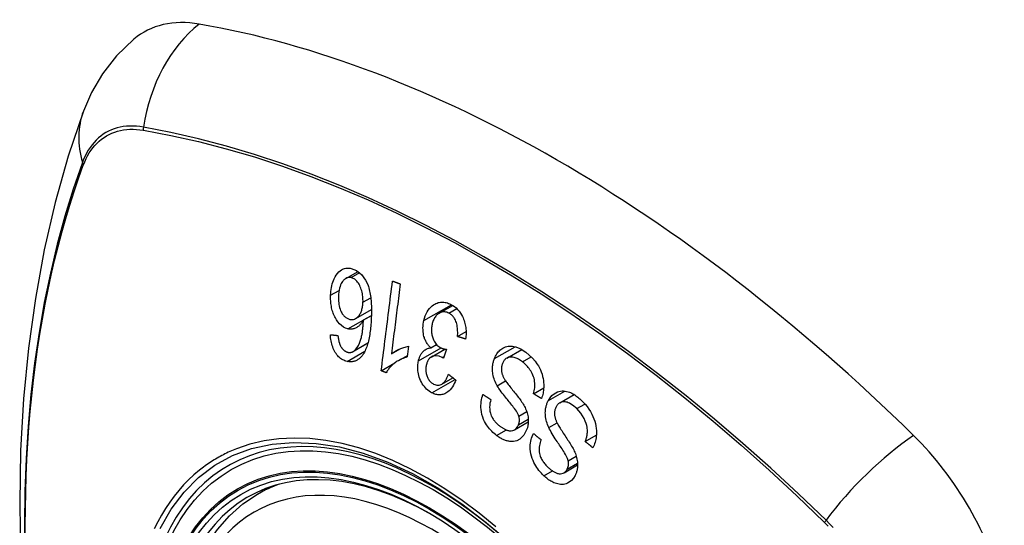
# Model space of a CAD drawing. Header units: inches. Extents: x 581 to 683, y 225 to 315.
# Tile 55 of 89: x 632.296 to 633.131, y 269.328 to 269.757. Entities that reach past the tile are written whole.
import ezdxf

# ---------------------------------------------------------------- set-up
doc = ezdxf.new("R2010")
doc.units = ezdxf.units.IN
doc.header["$MEASUREMENT"] = 0
doc.layers.add('Visible Edges(ANSI)', color=7, linetype='Continuous', lineweight=25)
doc.layers.add('Visible Tangent Edges(ANSI)', color=7, linetype='Continuous', lineweight=25)

msp = doc.modelspace()

# ---------------------------------------------------------------- linework, layer by layer
at = {"layer": 'Visible Edges(ANSI)'}
for p, q in [((632.57239, 269.53752), (632.58277, 269.54349)), ((632.65171, 269.508), (632.66308, 269.51455)), ((632.58076, 269.50351), (632.59413, 269.5112)), ((632.58736, 269.50226), (632.59407, 269.50612)), ((632.66718, 269.48823), (632.67441, 269.49239)), ((632.57858, 269.47545), (632.5911, 269.48266)), ((632.62564, 269.47994), (632.62449, 269.47091)), ((632.64457, 269.47858), (632.64937, 269.48135)), ((632.61107, 269.47349), (632.6186, 269.47783)), ((632.61724, 269.4679), (632.62465, 269.47216)), ((632.64482, 269.47082), (632.6565, 269.47754)), ((632.65767, 269.47735), (632.65525, 269.46983)), ((632.70903, 269.46994), (632.72165, 269.47721)), ((632.60245, 269.45909), (632.61401, 269.46575)), ((632.65379, 269.44782), (632.66317, 269.45322)), ((632.73166, 269.43969), (632.74025, 269.44464)), ((632.75391, 269.43191), (632.76617, 269.43896)), ((632.71564, 269.40915), (632.7272, 269.41581)), ((632.7755, 269.39905), (632.78493, 269.40448)), ((632.7575, 269.37269), (632.76905, 269.37934)), ((632.4974, 269.35445), (632.50771, 269.36038))]:
    msp.add_line(p, q, dxfattribs=at)
at = {"layer": 'Visible Edges(ANSI)', "flags": 128}
for points in [[(632.39249, 269.74049), (632.37781, 269.72636), (632.36582, 269.71101), (632.35653, 269.69516), (632.34969, 269.67938)], [(632.34969, 269.67938), (632.33685, 269.64127), (632.3258, 269.60203), (632.31651, 269.56174), (632.30895, 269.52047), (632.30311, 269.47828), (632.29897, 269.43524), (632.29649, 269.39139), (632.29568, 269.34682), (632.29649, 269.30158), (632.29892, 269.25572), (632.30294, 269.20933), (632.30853, 269.16245), (632.31568, 269.11516), (632.32436, 269.06752), (632.33455, 269.01961), (632.34622, 268.97149)], [(632.55949, 269.52318), (632.55958, 269.52485), (632.55973, 269.52651), (632.55993, 269.52813), (632.5602, 269.52973), (632.56054, 269.5313), (632.56093, 269.53283), (632.56139, 269.5343), (632.56191, 269.53574), (632.56252, 269.53719), (632.56328, 269.53873), (632.56422, 269.5403), (632.56534, 269.54181), (632.56654, 269.5431), (632.56768, 269.54405), (632.56871, 269.54474), (632.5696, 269.54523), (632.57046, 269.5456), (632.57135, 269.5459), (632.57226, 269.54611), (632.57318, 269.54625), (632.57412, 269.5463), (632.57506, 269.54628), (632.57601, 269.54618), (632.57696, 269.54602)], [(632.57696, 269.54602), (632.58156, 269.54426), (632.58574, 269.54088), (632.58913, 269.53613), (632.59097, 269.53226), (632.5915, 269.53077), (632.59191, 269.52947), (632.59227, 269.52813), (632.59259, 269.52678), (632.59288, 269.52542), (632.59312, 269.52406), (632.59334, 269.52269), (632.59352, 269.52132), (632.59367, 269.51994), (632.5938, 269.51855), (632.59391, 269.51714), (632.59399, 269.51573), (632.59406, 269.51432), (632.5941, 269.51291), (632.59412, 269.51149), (632.59413, 269.51009), (632.59412, 269.50869), (632.5941, 269.5073), (632.59406, 269.50593), (632.59401, 269.50457)], [(632.57683, 269.53819), (632.57628, 269.53828), (632.57573, 269.53833), (632.57518, 269.53834), (632.57464, 269.53829), (632.57411, 269.5382), (632.57358, 269.53805), (632.57307, 269.53786), (632.57256, 269.53761), (632.57208, 269.53732), (632.57161, 269.53699), (632.57116, 269.53662), (632.57072, 269.53622), (632.57031, 269.53578), (632.56991, 269.53531), (632.56952, 269.5348), (632.56907, 269.53414), (632.56855, 269.53324), (632.568, 269.5321), (632.56747, 269.53069), (632.56702, 269.52911), (632.56667, 269.52747), (632.56641, 269.52578), (632.56624, 269.52405), (632.56615, 269.5223)], [(632.58694, 269.51731), (632.58696, 269.51851), (632.58694, 269.51971), (632.58688, 269.52091), (632.58677, 269.52212), (632.58662, 269.52333), (632.58641, 269.52456), (632.58616, 269.52579), (632.58586, 269.52701), (632.58551, 269.52821), (632.58512, 269.52936), (632.58468, 269.53047), (632.58419, 269.53154), (632.58364, 269.53255), (632.58303, 269.53351), (632.5824, 269.53436), (632.58177, 269.53511), (632.58114, 269.53575), (632.58052, 269.5363), (632.57993, 269.53677), (632.57933, 269.53717), (632.57872, 269.53751), (632.5781, 269.5378), (632.57746, 269.53802), (632.57683, 269.53819)], [(632.60245, 269.45909), (632.60284, 269.46224), (632.60324, 269.4654), (632.60363, 269.46857), (632.60403, 269.47174), (632.60443, 269.47492), (632.60483, 269.4781), (632.60522, 269.48129), (632.60562, 269.48447), (632.60602, 269.48767), (632.60642, 269.49086), (632.60682, 269.49405), (632.60722, 269.49724), (632.60762, 269.50043), (632.60802, 269.50362), (632.60842, 269.50681), (632.60882, 269.51), (632.60922, 269.51318), (632.60962, 269.51635), (632.61002, 269.51952), (632.61042, 269.52269), (632.61081, 269.52584), (632.61121, 269.52899), (632.6116, 269.53213), (632.612, 269.53526)], [(632.61857, 269.53287), (632.61826, 269.53042), (632.61795, 269.52796), (632.61764, 269.52549), (632.61733, 269.52302), (632.61702, 269.52055), (632.6167, 269.51808), (632.61639, 269.51561), (632.61608, 269.51313), (632.61576, 269.51065), (632.61545, 269.50817), (632.61514, 269.50569), (632.61482, 269.50321), (632.61451, 269.50073), (632.6142, 269.49824), (632.61388, 269.49576), (632.61357, 269.49328), (632.61326, 269.4908), (632.61294, 269.48832), (632.61263, 269.48585), (632.61232, 269.48337), (632.61201, 269.4809), (632.61169, 269.47843), (632.61138, 269.47596), (632.61107, 269.47349)], [(632.612, 269.53526), (632.61227, 269.53516), (632.61255, 269.53506), (632.61282, 269.53496), (632.61309, 269.53486), (632.61337, 269.53476), (632.61364, 269.53466), (632.61391, 269.53456), (632.61419, 269.53446), (632.61446, 269.53436), (632.61474, 269.53427), (632.61501, 269.53417), (632.61528, 269.53407), (632.61556, 269.53397), (632.61583, 269.53387), (632.61611, 269.53377), (632.61638, 269.53367), (632.61665, 269.53357), (632.61693, 269.53347), (632.6172, 269.53337), (632.61748, 269.53327), (632.61775, 269.53317), (632.61802, 269.53307), (632.6183, 269.53297), (632.61857, 269.53287)], [(632.57411, 269.49469), (632.57222, 269.49527), (632.57037, 269.49618), (632.5686, 269.49743), (632.56694, 269.499), (632.56549, 269.50077), (632.56434, 269.50248), (632.5635, 269.50393), (632.56294, 269.50502), (632.56246, 269.50604), (632.56201, 269.50709), (632.56161, 269.50816), (632.56123, 269.50925), (632.5609, 269.51037), (632.5606, 269.51151), (632.56033, 269.51266), (632.56011, 269.51382), (632.55992, 269.51499), (632.55976, 269.51616), (632.55964, 269.51733), (632.55955, 269.5185), (632.5595, 269.51967), (632.55947, 269.52085), (632.55947, 269.52202), (632.55949, 269.52318)], [(632.56615, 269.5223), (632.56612, 269.52095), (632.56614, 269.51958), (632.56621, 269.51821), (632.56634, 269.51684), (632.56653, 269.51548), (632.56678, 269.51414), (632.56711, 269.51282), (632.56751, 269.51153), (632.56798, 269.51031), (632.56846, 269.50925), (632.56894, 269.50834), (632.5694, 269.50758), (632.56983, 269.50694), (632.57029, 269.50634), (632.57076, 269.50578), (632.57125, 269.50526), (632.57177, 269.50479), (632.57231, 269.50436), (632.57285, 269.50398), (632.57342, 269.50365), (632.57399, 269.50336), (632.57457, 269.50312), (632.57516, 269.50293), (632.57575, 269.50278)], [(632.57575, 269.50278), (632.57677, 269.50262), (632.57779, 269.50261), (632.57878, 269.50274), (632.57974, 269.50302), (632.58067, 269.50346), (632.58153, 269.50402), (632.58228, 269.50464), (632.58291, 269.50527), (632.58342, 269.50587), (632.58386, 269.50644), (632.58427, 269.50705), (632.58464, 269.50769), (632.58499, 269.50837), (632.58531, 269.50907), (632.58561, 269.50981), (632.58587, 269.51058), (632.5861, 269.51137), (632.5863, 269.51218), (632.58647, 269.513), (632.58661, 269.51384), (632.58673, 269.51469), (632.58682, 269.51556), (632.58689, 269.51643), (632.58694, 269.51731)], [(632.63863, 269.5018), (632.63911, 269.50375), (632.63971, 269.50562), (632.64044, 269.5074), (632.64128, 269.50907), (632.64223, 269.5106), (632.64329, 269.51199), (632.64445, 269.51323), (632.64563, 269.51426), (632.64677, 269.51509), (632.64785, 269.51575), (632.64882, 269.51624), (632.64975, 269.51662), (632.65069, 269.51693), (632.65164, 269.51716), (632.65261, 269.51732), (632.6536, 269.5174), (632.65459, 269.5174), (632.65559, 269.51733), (632.65658, 269.51718), (632.65758, 269.51695), (632.65858, 269.51666), (632.65957, 269.51631), (632.66055, 269.51589), (632.66153, 269.51542)], [(632.66153, 269.51542), (632.66304, 269.51457), (632.66451, 269.51357), (632.66592, 269.51242), (632.66727, 269.51111), (632.66853, 269.50965), (632.66964, 269.50811), (632.67055, 269.50662), (632.67129, 269.50521), (632.67187, 269.50395), (632.67233, 269.50281), (632.67275, 269.50167), (632.67312, 269.50051), (632.67344, 269.49934), (632.67372, 269.49815), (632.67395, 269.49694), (632.67414, 269.49572), (632.67428, 269.49449), (632.67437, 269.49328), (632.67442, 269.49206), (632.67442, 269.49085), (632.67438, 269.48964), (632.67431, 269.48845), (632.67419, 269.48725), (632.67404, 269.48607)], [(632.59401, 269.50457), (632.59395, 269.50305), (632.59386, 269.50154), (632.59377, 269.50003), (632.59365, 269.49852), (632.59353, 269.49703), (632.59338, 269.49555), (632.59322, 269.49408), (632.59304, 269.49263), (632.59284, 269.4912), (632.59262, 269.48978), (632.59239, 269.48839), (632.59213, 269.48703), (632.59185, 269.48569), (632.59154, 269.48438), (632.59122, 269.4831), (632.59087, 269.48185), (632.5905, 269.48064), (632.5901, 269.47946), (632.58967, 269.47831), (632.5892, 269.47718), (632.5887, 269.47609), (632.58817, 269.47504), (632.5876, 269.47404), (632.58698, 269.47308)], [(632.65986, 269.50801), (632.65899, 269.50841), (632.65811, 269.50873), (632.65722, 269.50896), (632.65633, 269.50908), (632.65545, 269.50911), (632.65458, 269.50903), (632.65372, 269.50885), (632.6529, 269.50858), (632.65215, 269.50824), (632.65145, 269.50785), (632.65082, 269.50743), (632.65023, 269.50697), (632.64967, 269.50647), (632.64914, 269.50593), (632.64864, 269.50534), (632.64816, 269.5047), (632.64771, 269.50402), (632.6473, 269.5033), (632.64693, 269.50254), (632.64659, 269.50176), (632.64628, 269.50095), (632.64601, 269.50011), (632.64577, 269.49925), (632.64556, 269.49836)], [(632.66718, 269.48823), (632.66725, 269.4894), (632.66729, 269.49058), (632.6673, 269.49178), (632.66727, 269.49298), (632.66721, 269.49417), (632.66711, 269.49536), (632.66697, 269.49654), (632.66677, 269.49771), (632.66651, 269.49888), (632.66619, 269.50001), (632.66582, 269.50104), (632.66543, 269.50195), (632.66504, 269.50273), (632.66465, 269.50341), (632.66426, 269.50403), (632.66385, 269.50461), (632.66342, 269.50515), (632.66297, 269.50566), (632.66249, 269.50614), (632.66199, 269.50659), (632.66148, 269.507), (632.66095, 269.50737), (632.66041, 269.50771), (632.65986, 269.50801)], [(632.58736, 269.50226), (632.58703, 269.50166), (632.58669, 269.50108), (632.58633, 269.50052), (632.58596, 269.49997), (632.58558, 269.49944), (632.58518, 269.49893), (632.58476, 269.49845), (632.58434, 269.49799), (632.58388, 269.49754), (632.5834, 269.49711), (632.5829, 269.4967), (632.58236, 269.49632), (632.58178, 269.49596), (632.58117, 269.49562), (632.58052, 269.49532), (632.57984, 269.49505), (632.57915, 269.49483), (632.57845, 269.49465), (632.57774, 269.49453), (632.57702, 269.49446), (632.5763, 269.49444), (632.57557, 269.49447), (632.57484, 269.49455), (632.57411, 269.49469)], [(632.5796, 269.47617), (632.58091, 269.47743), (632.58208, 269.47895), (632.58311, 269.48068), (632.58399, 269.48256), (632.58469, 269.48439), (632.58521, 269.48605), (632.58558, 269.48743), (632.58581, 269.48842), (632.58597, 269.48923), (632.58613, 269.49006), (632.58627, 269.4909), (632.58641, 269.49175), (632.58653, 269.49261), (632.58665, 269.49348), (632.58675, 269.49436), (632.58685, 269.49525), (632.58694, 269.49613), (632.58702, 269.49702), (632.58709, 269.49791), (632.58716, 269.49879), (632.58722, 269.49967), (632.58727, 269.50054), (632.58732, 269.50141), (632.58736, 269.50226)], [(632.64457, 269.47858), (632.64406, 269.47906), (632.64356, 269.47956), (632.64308, 269.48008), (632.64261, 269.48062), (632.64216, 269.48119), (632.64173, 269.48178), (632.64131, 269.48239), (632.64091, 269.48304), (632.64053, 269.4837), (632.64018, 269.48438), (632.63985, 269.48508), (632.63955, 269.4858), (632.63927, 269.48654), (632.639, 269.48734), (632.63871, 269.48831), (632.63843, 269.48946), (632.63818, 269.49078), (632.63799, 269.49227), (632.63787, 269.4939), (632.63786, 269.49552), (632.63794, 269.49712), (632.63809, 269.49871), (632.63833, 269.50027), (632.63863, 269.5018)], [(632.64556, 269.49836), (632.64539, 269.49752), (632.64525, 269.49667), (632.64514, 269.49581), (632.64507, 269.49495), (632.64503, 269.49407), (632.64502, 269.49318), (632.64506, 269.49229), (632.64513, 269.4914), (632.64524, 269.49051), (632.6454, 269.48964), (632.64559, 269.48877), (632.64582, 269.48791), (632.64609, 269.48707), (632.64641, 269.48621), (632.64679, 269.48531), (632.64724, 269.48438), (632.64777, 269.48346), (632.64838, 269.48256), (632.64903, 269.48174), (632.64972, 269.48099), (632.65046, 269.48031), (632.65123, 269.4797), (632.65203, 269.47917), (632.65285, 269.47871)], [(632.57342, 269.46712), (632.57249, 269.46736), (632.57156, 269.46767), (632.57064, 269.46805), (632.56973, 269.46849), (632.56883, 269.46901), (632.56796, 269.46961), (632.56711, 269.47029), (632.56629, 269.47105), (632.56551, 269.47187), (632.56477, 269.47276), (632.56407, 269.47373), (632.56341, 269.47475), (632.56279, 269.47584), (632.56223, 269.47696), (632.56171, 269.47813), (632.56125, 269.47934), (632.56084, 269.48059), (632.56048, 269.48187), (632.56017, 269.48316), (632.55991, 269.48447), (632.55969, 269.48578), (632.55952, 269.48711), (632.5594, 269.48844), (632.55931, 269.48977)], [(632.55931, 269.48977), (632.55957, 269.48974), (632.55983, 269.48971), (632.5601, 269.48968), (632.56036, 269.48965), (632.56063, 269.48962), (632.56089, 269.48959), (632.56116, 269.48956), (632.56142, 269.48954), (632.56169, 269.48951), (632.56195, 269.48948), (632.56222, 269.48945), (632.56248, 269.48942), (632.56275, 269.48939), (632.56301, 269.48937), (632.56328, 269.48934), (632.56354, 269.48931), (632.56381, 269.48928), (632.56408, 269.48925), (632.56434, 269.48922), (632.56461, 269.4892), (632.56487, 269.48917), (632.56514, 269.48914), (632.5654, 269.48911), (632.56567, 269.48908)], [(632.56567, 269.48908), (632.56571, 269.48871), (632.56576, 269.48834), (632.56581, 269.48796), (632.56587, 269.48758), (632.56592, 269.4872), (632.56598, 269.48682), (632.56605, 269.48644), (632.56611, 269.48606), (632.56618, 269.48568), (632.56626, 269.4853), (632.56633, 269.48492), (632.56642, 269.48455), (632.5665, 269.48418), (632.56659, 269.48381), (632.56669, 269.48345), (632.56678, 269.48309), (632.56689, 269.48273), (632.567, 269.48238), (632.56712, 269.48203), (632.56724, 269.48168), (632.56737, 269.48133), (632.56751, 269.481), (632.56765, 269.48066), (632.56781, 269.48034)], [(632.67404, 269.48607), (632.67375, 269.48616), (632.67347, 269.48625), (632.67318, 269.48634), (632.6729, 269.48643), (632.67261, 269.48652), (632.67232, 269.48661), (632.67204, 269.4867), (632.67175, 269.48679), (632.67147, 269.48688), (632.67118, 269.48697), (632.67089, 269.48706), (632.67061, 269.48715), (632.67032, 269.48724), (632.67004, 269.48733), (632.66975, 269.48742), (632.66947, 269.48751), (632.66918, 269.4876), (632.66889, 269.48769), (632.66861, 269.48778), (632.66832, 269.48787), (632.66804, 269.48796), (632.66775, 269.48805), (632.66747, 269.48814), (632.66718, 269.48823)], [(632.56781, 269.48034), (632.568, 269.47998), (632.56821, 269.47963), (632.56842, 269.47928), (632.56864, 269.47894), (632.56886, 269.47861), (632.56909, 269.4783), (632.56933, 269.47799), (632.56957, 269.47769), (632.56982, 269.47741), (632.57008, 269.47715), (632.57034, 269.47689), (632.5706, 269.47665), (632.57087, 269.47642), (632.57114, 269.4762), (632.57142, 269.476), (632.57171, 269.47581), (632.572, 269.47564), (632.5723, 269.47548), (632.57259, 269.47533), (632.57289, 269.4752), (632.5732, 269.47509), (632.5735, 269.47498), (632.5738, 269.4749), (632.57411, 269.47482)], [(632.61107, 269.47349), (632.61148, 269.47382), (632.61189, 269.47414), (632.61231, 269.47445), (632.61274, 269.47475), (632.61317, 269.47504), (632.61361, 269.47532), (632.61405, 269.47559), (632.6145, 269.47585), (632.61495, 269.4761), (632.6154, 269.47635), (632.61586, 269.47658), (632.61631, 269.47681), (632.61676, 269.47702), (632.61721, 269.47723), (632.61773, 269.47746), (632.61836, 269.47773), (632.61907, 269.47802), (632.61987, 269.47833), (632.62073, 269.47865), (632.62165, 269.47896), (632.62261, 269.47925), (632.6236, 269.47952), (632.62462, 269.47976), (632.62564, 269.47994)], [(632.63403, 269.46754), (632.63418, 269.46821), (632.63436, 269.46887), (632.63455, 269.46951), (632.63476, 269.47014), (632.635, 269.47076), (632.63525, 269.47136), (632.63552, 269.47194), (632.63581, 269.4725), (632.63612, 269.47305), (632.63645, 269.47357), (632.6368, 269.47408), (632.63719, 269.4746), (632.63763, 269.47511), (632.6381, 269.47561), (632.63862, 269.4761), (632.63918, 269.47656), (632.6398, 269.47699), (632.64044, 269.47737), (632.64109, 269.47769), (632.64176, 269.47796), (632.64245, 269.47819), (632.64314, 269.47836), (632.64385, 269.47849), (632.64457, 269.47858)], [(632.65285, 269.47871), (632.65304, 269.47862), (632.65323, 269.47853), (632.65343, 269.47844), (632.65362, 269.47836), (632.65381, 269.47828), (632.65401, 269.47821), (632.65421, 269.47814), (632.65441, 269.47807), (632.65461, 269.47801), (632.65481, 269.47795), (632.65501, 269.47789), (632.65522, 269.47783), (632.65543, 269.47778), (632.65563, 269.47773), (632.65584, 269.47768), (632.65605, 269.47764), (632.65625, 269.47759), (632.65646, 269.47755), (632.65666, 269.47751), (632.65687, 269.47748), (632.65707, 269.47744), (632.65727, 269.47741), (632.65747, 269.47738), (632.65767, 269.47735)], [(632.69844, 269.4695), (632.69887, 269.47054), (632.69935, 269.47154), (632.69987, 269.4725), (632.70043, 269.47341), (632.70104, 269.47427), (632.70169, 269.47508), (632.70237, 269.47583), (632.70309, 269.47653), (632.70386, 269.47719), (632.70471, 269.47782), (632.70563, 269.4784), (632.70664, 269.47893), (632.70773, 269.47937), (632.70888, 269.47971), (632.71006, 269.47994), (632.71125, 269.48005), (632.71245, 269.48007), (632.71367, 269.47998), (632.715, 269.47977), (632.71665, 269.47938), (632.71861, 269.4787), (632.72079, 269.47768), (632.72294, 269.47641), (632.72502, 269.47493)], [(632.58698, 269.47308), (632.58656, 269.47247), (632.58612, 269.47188), (632.58566, 269.47132), (632.58519, 269.47079), (632.5847, 269.47028), (632.58419, 269.46981), (632.58367, 269.46936), (632.58314, 269.46895), (632.5826, 269.46857), (632.58204, 269.46823), (632.58147, 269.46793), (632.58089, 269.46765), (632.5803, 269.46742), (632.5797, 269.46722), (632.57909, 269.46706), (632.57847, 269.46693), (632.57785, 269.46684), (632.57723, 269.46679), (632.5766, 269.46677), (632.57597, 269.46678), (632.57533, 269.46682), (632.5747, 269.46689), (632.57406, 269.46699), (632.57342, 269.46712)], [(632.57411, 269.47482), (632.57435, 269.47477), (632.5746, 269.47473), (632.57484, 269.4747), (632.57508, 269.47467), (632.57533, 269.47466), (632.57557, 269.47465), (632.57581, 269.47465), (632.57605, 269.47466), (632.57629, 269.47469), (632.57653, 269.47472), (632.57676, 269.47476), (632.577, 269.47481), (632.57723, 269.47487), (632.57746, 269.47494), (632.57769, 269.47502), (632.57791, 269.47511), (632.57813, 269.47521), (632.57835, 269.47532), (632.57857, 269.47544), (632.57878, 269.47557), (632.57899, 269.4757), (632.5792, 269.47585), (632.5794, 269.476), (632.5796, 269.47617)], [(632.62449, 269.47091), (632.62324, 269.47053), (632.62204, 269.47013), (632.6209, 269.46969), (632.61982, 269.46922), (632.61879, 269.46873), (632.61782, 269.46823), (632.61689, 269.4677), (632.61602, 269.46716), (632.61519, 269.46661), (632.61441, 269.46606), (632.61368, 269.4655), (632.61299, 269.46494), (632.61234, 269.46439), (632.61173, 269.46385), (632.61116, 269.46331), (632.6106, 269.46276), (632.61005, 269.46219), (632.60951, 269.46159), (632.60899, 269.46097), (632.60847, 269.46033), (632.60798, 269.45966), (632.60751, 269.45897), (632.60706, 269.45825), (632.60664, 269.45751)], [(632.65422, 269.47048), (632.65151, 269.47152), (632.6488, 269.47183), (632.64628, 269.47142), (632.64475, 269.47077), (632.64428, 269.47047), (632.64399, 269.47025), (632.64372, 269.47001), (632.64346, 269.46976), (632.6432, 269.46949), (632.64296, 269.4692), (632.64273, 269.4689), (632.64251, 269.46858), (632.64229, 269.46824), (632.64209, 269.46789), (632.6419, 269.46753), (632.64173, 269.46715), (632.64156, 269.46677), (632.6414, 269.46638), (632.64126, 269.46597), (632.64112, 269.46557), (632.641, 269.46515), (632.64088, 269.46473), (632.64077, 269.4643), (632.64067, 269.46387)], [(632.65525, 269.46983), (632.65521, 269.46986), (632.65517, 269.46989), (632.65512, 269.46991), (632.65508, 269.46994), (632.65504, 269.46997), (632.65499, 269.47), (632.65495, 269.47003), (632.65491, 269.47006), (632.65486, 269.47009), (632.65482, 269.47012), (632.65477, 269.47015), (632.65473, 269.47018), (632.65469, 269.4702), (632.65464, 269.47023), (632.6546, 269.47026), (632.65456, 269.47029), (632.65452, 269.47031), (632.65447, 269.47034), (632.65443, 269.47036), (632.65439, 269.47039), (632.65435, 269.47041), (632.6543, 269.47044), (632.65426, 269.47046), (632.65422, 269.47048)], [(632.7223, 269.46677), (632.72144, 269.46741), (632.72057, 269.468), (632.71969, 269.46855), (632.71879, 269.46906), (632.71788, 269.46951), (632.71697, 269.4699), (632.71604, 269.47023), (632.71511, 269.47049), (632.71418, 269.47069), (632.71325, 269.4708), (632.71233, 269.47082), (632.71142, 269.47075), (632.71052, 269.47056), (632.70967, 269.47026), (632.70892, 269.46988), (632.70827, 269.46944), (632.70771, 269.46898), (632.70724, 269.46852), (632.70683, 269.46805), (632.70644, 269.46755), (632.70609, 269.46701), (632.70577, 269.46644), (632.70548, 269.46584), (632.70521, 269.46521)], [(632.72502, 269.47493), (632.728, 269.47247), (632.73075, 269.46981), (632.73294, 269.46732), (632.73458, 269.46512), (632.73575, 269.46328), (632.73667, 269.46162), (632.7375, 269.4599), (632.73823, 269.45812), (632.73886, 269.45627), (632.73938, 269.45438), (632.73976, 269.45254), (632.74003, 269.45079), (632.7402, 269.44915), (632.74028, 269.44763), (632.7403, 269.44624), (632.74027, 269.44497), (632.74019, 269.44373), (632.74007, 269.4425), (632.7399, 269.4413), (632.73969, 269.44011), (632.73944, 269.43893), (632.73914, 269.43778), (632.73881, 269.43664), (632.73844, 269.43553)], [(632.64537, 269.44045), (632.64422, 269.4411), (632.64309, 269.44184), (632.642, 269.44268), (632.64096, 269.44361), (632.63996, 269.44463), (632.639, 269.44575), (632.6381, 269.44694), (632.63727, 269.4482), (632.63651, 269.44951), (632.63583, 269.45089), (632.63522, 269.45233), (632.63471, 269.4538), (632.63431, 269.45522), (632.634, 269.45658), (632.63378, 269.45787), (632.63362, 269.45908), (632.63352, 269.46019), (632.63346, 269.46127), (632.63345, 269.46234), (632.63348, 269.4634), (632.63355, 269.46445), (632.63367, 269.4655), (632.63383, 269.46653), (632.63403, 269.46754)], [(632.64067, 269.46387), (632.64052, 269.46311), (632.6404, 269.46234), (632.64032, 269.46155), (632.64026, 269.46076), (632.64025, 269.45995), (632.64028, 269.45915), (632.64034, 269.45835), (632.64045, 269.45756), (632.6406, 269.45676), (632.64079, 269.45597), (632.64102, 269.45519), (632.64129, 269.45442), (632.64159, 269.45366), (632.64194, 269.45294), (632.64231, 269.45226), (632.64271, 269.45161), (632.64315, 269.451), (632.64362, 269.45043), (632.64411, 269.4499), (632.64463, 269.44941), (632.64517, 269.44897), (632.64572, 269.44857), (632.64629, 269.44821), (632.64687, 269.44789)], [(632.70081, 269.4464), (632.7002, 269.44755), (632.69962, 269.44873), (632.69909, 269.44993), (632.69859, 269.45116), (632.69815, 269.45242), (632.69776, 269.4537), (632.69743, 269.455), (632.69717, 269.45628), (632.69699, 269.45747), (632.69687, 269.45859), (632.69681, 269.45962), (632.69679, 269.46057), (632.6968, 269.46144), (632.69684, 269.46223), (632.6969, 269.463), (632.69699, 269.46377), (632.6971, 269.46452), (632.69723, 269.46526), (632.69738, 269.46599), (632.69755, 269.46671), (632.69775, 269.46742), (632.69796, 269.46812), (632.69819, 269.46881), (632.69844, 269.4695)], [(632.70521, 269.46521), (632.70499, 269.46457), (632.70479, 269.46391), (632.70462, 269.46323), (632.70449, 269.46253), (632.7044, 269.46183), (632.70435, 269.46111), (632.70434, 269.46038), (632.70436, 269.45967), (632.70442, 269.45901), (632.70451, 269.45838), (632.70462, 269.45778), (632.70475, 269.45721), (632.70491, 269.45666), (632.70508, 269.45612), (632.70527, 269.45558), (632.70548, 269.45505), (632.7057, 269.45453), (632.70594, 269.45401), (632.70619, 269.4535), (632.70646, 269.453), (632.70673, 269.45251), (632.70701, 269.45203), (632.70729, 269.45156), (632.70758, 269.45111)], [(632.73166, 269.43969), (632.73197, 269.44092), (632.73224, 269.44218), (632.73246, 269.44346), (632.73263, 269.44477), (632.73273, 269.44609), (632.73277, 269.44741), (632.73273, 269.44875), (632.7326, 269.45007), (632.73238, 269.4514), (632.73206, 269.45275), (632.73163, 269.45412), (632.73111, 269.45545), (632.73054, 269.45672), (632.72992, 269.45791), (632.72927, 269.45903), (632.72861, 269.46007), (632.72792, 269.46105), (632.7272, 269.462), (632.72644, 269.46289), (632.72566, 269.46375), (632.72485, 269.46457), (632.72402, 269.46534), (632.72317, 269.46608), (632.7223, 269.46677)], [(632.60664, 269.45751), (632.60647, 269.45758), (632.60629, 269.45764), (632.60612, 269.45771), (632.60594, 269.45777), (632.60577, 269.45784), (632.60559, 269.45791), (632.60542, 269.45797), (632.60524, 269.45804), (632.60507, 269.4581), (632.60489, 269.45817), (632.60472, 269.45823), (632.60454, 269.4583), (632.60437, 269.45836), (632.60419, 269.45843), (632.60402, 269.45849), (632.60384, 269.45856), (632.60367, 269.45863), (632.60349, 269.45869), (632.60332, 269.45876), (632.60315, 269.45882), (632.60297, 269.45889), (632.6028, 269.45895), (632.60262, 269.45902), (632.60245, 269.45909)], [(632.64687, 269.44789), (632.64781, 269.44746), (632.64876, 269.44715), (632.64971, 269.44696), (632.65067, 269.44691), (632.65161, 269.44701), (632.65247, 269.44722), (632.65321, 269.44751), (632.65381, 269.44783), (632.6543, 269.44814), (632.65477, 269.44849), (632.65521, 269.44887), (632.65564, 269.44929), (632.65604, 269.44975), (632.65643, 269.45023), (632.6568, 269.45074), (632.65716, 269.45128), (632.65749, 269.45184), (632.65782, 269.45242), (632.65812, 269.45302), (632.65841, 269.45364), (632.65869, 269.45426), (632.65895, 269.4549), (632.6592, 269.45554), (632.65943, 269.45619)], [(632.65943, 269.45619), (632.65969, 269.45599), (632.65995, 269.45578), (632.66021, 269.45557), (632.66047, 269.45537), (632.66073, 269.45516), (632.66099, 269.45495), (632.66125, 269.45475), (632.66151, 269.45454), (632.66177, 269.45433), (632.66203, 269.45413), (632.66229, 269.45392), (632.66255, 269.45371), (632.66281, 269.45351), (632.66307, 269.4533), (632.66333, 269.45309), (632.66359, 269.45289), (632.66385, 269.45268), (632.66411, 269.45247), (632.66437, 269.45227), (632.66463, 269.45206), (632.66489, 269.45186), (632.66516, 269.45165), (632.66542, 269.45144), (632.66568, 269.45124)], [(632.66568, 269.45124), (632.66506, 269.44972), (632.66438, 269.44825), (632.66364, 269.44684), (632.66284, 269.44551), (632.66196, 269.44426), (632.66101, 269.44311), (632.66003, 269.4421), (632.65907, 269.44127), (632.65814, 269.44061), (632.65726, 269.44008), (632.65644, 269.43968), (632.65563, 269.43935), (632.65481, 269.43908), (632.65397, 269.43889), (632.65312, 269.43876), (632.65226, 269.4387), (632.65139, 269.4387), (632.65052, 269.43877), (632.64966, 269.43891), (632.64879, 269.43911), (632.64793, 269.43936), (632.64707, 269.43967), (632.64622, 269.44004), (632.64537, 269.44045)], [(632.71917, 269.42072), (632.71884, 269.42162), (632.71838, 269.42261), (632.7178, 269.42366), (632.71712, 269.42476), (632.71637, 269.42589), (632.71558, 269.427), (632.71478, 269.42809), (632.714, 269.42912), (632.71323, 269.4301), (632.71248, 269.43104), (632.71172, 269.43196), (632.71097, 269.43288), (632.7102, 269.4338), (632.70943, 269.43473), (632.70863, 269.4357), (632.7078, 269.43671), (632.70695, 269.43777), (632.70605, 269.43891), (632.70511, 269.44012), (632.70416, 269.44139), (632.70322, 269.44268), (632.70233, 269.44397), (632.70152, 269.44522), (632.70081, 269.4464)], [(632.70758, 269.45111), (632.70797, 269.4505), (632.70844, 269.44983), (632.70897, 269.4491), (632.70956, 269.44831), (632.71019, 269.44748), (632.71088, 269.4466), (632.7116, 269.44569), (632.71235, 269.44474), (632.71313, 269.44377), (632.71393, 269.44278), (632.71474, 269.44178), (632.71555, 269.44076), (632.71636, 269.43975), (632.71716, 269.43873), (632.71795, 269.43773), (632.71872, 269.43674), (632.71946, 269.43577), (632.72017, 269.43481), (632.72088, 269.43383), (632.72157, 269.43283), (632.72224, 269.43184), (632.72287, 269.43085), (632.72344, 269.42989), (632.72394, 269.42895)], [(632.70036, 269.40419), (632.69929, 269.40502), (632.69825, 269.40589), (632.69723, 269.40681), (632.69624, 269.40778), (632.69528, 269.40878), (632.69434, 269.40984), (632.69345, 269.41095), (632.69259, 269.4121), (632.69177, 269.41331), (632.69097, 269.4146), (632.69015, 269.41611), (632.68933, 269.41786), (632.68857, 269.41983), (632.68792, 269.42202), (632.68746, 269.42417), (632.68719, 269.4262), (632.68706, 269.42809), (632.68705, 269.42982), (632.68712, 269.43145), (632.68728, 269.43304), (632.68752, 269.4346), (632.68784, 269.43613), (632.68824, 269.43762), (632.68871, 269.43907)], [(632.68871, 269.43907), (632.68899, 269.43889), (632.68927, 269.43871), (632.68955, 269.43853), (632.68983, 269.43835), (632.6901, 269.43817), (632.69038, 269.43799), (632.69066, 269.4378), (632.69094, 269.43762), (632.69122, 269.43744), (632.6915, 269.43726), (632.69178, 269.43708), (632.69206, 269.4369), (632.69234, 269.43672), (632.69262, 269.43653), (632.6929, 269.43635), (632.69318, 269.43617), (632.69346, 269.43599), (632.69374, 269.43581), (632.69402, 269.43563), (632.6943, 269.43545), (632.69458, 269.43527), (632.69486, 269.43509), (632.69514, 269.4349), (632.69542, 269.43472)], [(632.73844, 269.43553), (632.73816, 269.4357), (632.73788, 269.43587), (632.73759, 269.43605), (632.73731, 269.43622), (632.73703, 269.43639), (632.73675, 269.43657), (632.73646, 269.43674), (632.73618, 269.43691), (632.7359, 269.43709), (632.73561, 269.43726), (632.73533, 269.43743), (632.73505, 269.43761), (632.73477, 269.43778), (632.73448, 269.43795), (632.7342, 269.43813), (632.73392, 269.4383), (632.73364, 269.43848), (632.73335, 269.43865), (632.73307, 269.43882), (632.73279, 269.439), (632.73251, 269.43917), (632.73223, 269.43934), (632.73194, 269.43952), (632.73166, 269.43969)], [(632.74424, 269.43391), (632.74564, 269.43615), (632.7473, 269.43807), (632.74905, 269.43954), (632.75066, 269.44054), (632.75198, 269.44115), (632.75323, 269.44157), (632.75452, 269.44186), (632.75583, 269.442), (632.75717, 269.442), (632.75848, 269.44188), (632.75974, 269.44165), (632.76093, 269.44134), (632.76204, 269.44097), (632.76307, 269.44057), (632.76401, 269.44014), (632.76493, 269.43967), (632.76584, 269.43916), (632.76674, 269.4386), (632.76763, 269.438), (632.7685, 269.43736), (632.76936, 269.43669), (632.7702, 269.43598), (632.77103, 269.43524), (632.77185, 269.43446)], [(632.69542, 269.43472), (632.69502, 269.43316), (632.6947, 269.43154), (632.69449, 269.42989), (632.69441, 269.4282), (632.69446, 269.42651), (632.69467, 269.4248), (632.69501, 269.42324), (632.69541, 269.42195), (632.69579, 269.42096), (632.69614, 269.42021), (632.69651, 269.41949), (632.69691, 269.4188), (632.69733, 269.41813), (632.69778, 269.41749), (632.69824, 269.41687), (632.69873, 269.41627), (632.69923, 269.41569), (632.69975, 269.41514), (632.70028, 269.4146), (632.70082, 269.41409), (632.70138, 269.41359), (632.70193, 269.41312), (632.7025, 269.41266), (632.70307, 269.41221)], [(632.72394, 269.42895), (632.72447, 269.4279), (632.72497, 269.42682), (632.72542, 269.42572), (632.72584, 269.4246), (632.7262, 269.42346), (632.72652, 269.4223), (632.72678, 269.42113), (632.72697, 269.42002), (632.7271, 269.41899), (632.72718, 269.41804), (632.72721, 269.41717), (632.72721, 269.41639), (632.7272, 269.4157), (632.72716, 269.41504), (632.7271, 269.41439), (632.72703, 269.41375), (632.72694, 269.41311), (632.72683, 269.41249), (632.7267, 269.41187), (632.72656, 269.41126), (632.72639, 269.41066), (632.72621, 269.41006), (632.72602, 269.40948), (632.72581, 269.4089)], [(632.74459, 269.41099), (632.74407, 269.41221), (632.74358, 269.41346), (632.74314, 269.41472), (632.74275, 269.41601), (632.7424, 269.41731), (632.74212, 269.41862), (632.7419, 269.41994), (632.74175, 269.42122), (632.74167, 269.42241), (632.74165, 269.42351), (632.74168, 269.42452), (632.74174, 269.42545), (632.74183, 269.4263), (632.74194, 269.42707), (632.74207, 269.42781), (632.74223, 269.42854), (632.7424, 269.42926), (632.74261, 269.42997), (632.74283, 269.43066), (632.74307, 269.43133), (632.74333, 269.432), (632.74361, 269.43265), (632.74392, 269.43328), (632.74424, 269.43391)], [(632.75077, 269.42852), (632.75046, 269.42791), (632.75019, 269.42727), (632.74996, 269.4266), (632.74976, 269.42591), (632.7496, 269.4252), (632.74949, 269.42447), (632.74942, 269.42373), (632.7494, 269.42303), (632.74941, 269.42236), (632.74946, 269.42173), (632.74953, 269.42113), (632.74962, 269.42057), (632.74974, 269.42003), (632.74987, 269.41949), (632.75001, 269.41896), (632.75018, 269.41843), (632.75036, 269.4179), (632.75055, 269.41738), (632.75076, 269.41686), (632.75098, 269.41635), (632.7512, 269.41584), (632.75144, 269.41534), (632.75168, 269.41486), (632.75193, 269.41438)], [(632.76834, 269.42701), (632.76715, 269.42812), (632.76593, 269.42914), (632.76466, 269.43007), (632.76337, 269.4309), (632.76213, 269.43156), (632.76104, 269.43204), (632.76009, 269.43237), (632.75926, 269.43259), (632.75845, 269.43274), (632.75764, 269.43282), (632.75684, 269.43281), (632.75604, 269.43271), (632.75528, 269.43252), (632.75459, 269.43226), (632.75399, 269.43195), (632.75348, 269.43164), (632.75305, 269.43133), (632.75267, 269.431), (632.7523, 269.43066), (632.75196, 269.43028), (632.75163, 269.42988), (632.75132, 269.42945), (632.75104, 269.429), (632.75077, 269.42852)], [(632.77185, 269.43446), (632.77363, 269.43265), (632.77537, 269.43074), (632.77704, 269.42871), (632.77861, 269.42658), (632.78, 269.42445), (632.78115, 269.42242), (632.7821, 269.42047), (632.78291, 269.4185), (632.7836, 269.41648), (632.78417, 269.41441), (632.78459, 269.41231), (632.78486, 269.41029), (632.785, 269.40839), (632.78503, 269.40663), (632.78497, 269.40503), (632.78485, 269.40359), (632.78468, 269.40227), (632.78445, 269.40097), (632.78418, 269.3997), (632.78385, 269.39847), (632.78347, 269.39726), (632.78304, 269.39608), (632.78257, 269.39494), (632.78205, 269.39382)], [(632.71892, 269.41324), (632.71902, 269.41352), (632.71912, 269.41381), (632.71921, 269.4141), (632.71929, 269.41439), (632.71937, 269.41469), (632.71944, 269.41499), (632.7195, 269.4153), (632.71955, 269.41561), (632.71959, 269.41592), (632.71963, 269.41623), (632.71965, 269.41655), (632.71967, 269.41687), (632.71968, 269.41719), (632.71968, 269.41752), (632.71966, 269.41784), (632.71964, 269.41817), (632.71961, 269.41849), (632.71958, 269.41881), (632.71953, 269.41913), (632.71947, 269.41945), (632.71941, 269.41977), (632.71934, 269.42009), (632.71926, 269.42041), (632.71917, 269.42072)], [(632.7755, 269.39905), (632.77574, 269.39969), (632.77598, 269.40035), (632.7762, 269.40102), (632.7764, 269.40169), (632.77659, 269.40238), (632.77676, 269.40307), (632.77692, 269.40377), (632.77705, 269.40448), (632.77717, 269.4052), (632.77726, 269.40593), (632.77733, 269.40666), (632.77737, 269.40741), (632.77738, 269.40815), (632.77737, 269.40899), (632.77729, 269.41005), (632.77711, 269.41133), (632.77679, 269.41284), (632.77629, 269.41455), (632.77556, 269.4165), (632.77456, 269.41864), (632.77328, 269.42091), (632.77177, 269.42312), (632.77012, 269.42515), (632.76834, 269.42701)], [(632.70307, 269.41221), (632.70353, 269.41187), (632.70399, 269.41154), (632.70446, 269.41121), (632.70492, 269.4109), (632.7054, 269.4106), (632.70587, 269.41031), (632.70635, 269.41003), (632.70684, 269.40976), (632.70733, 269.40951), (632.70782, 269.40927), (632.70832, 269.40905), (632.70882, 269.40885), (632.70932, 269.40868), (632.70982, 269.40852), (632.71033, 269.4084), (632.71084, 269.4083), (632.71135, 269.40823), (632.71188, 269.40819), (632.71281, 269.40823), (632.71417, 269.40852), (632.71566, 269.40916), (632.71699, 269.41018), (632.71809, 269.41156), (632.71892, 269.41324)], [(632.75193, 269.41438), (632.75227, 269.41372), (632.75269, 269.41299), (632.75316, 269.41218), (632.75369, 269.41132), (632.75427, 269.4104), (632.75489, 269.40943), (632.75554, 269.40842), (632.75622, 269.40737), (632.75693, 269.40629), (632.75766, 269.40519), (632.75839, 269.40407), (632.75913, 269.40294), (632.75987, 269.40181), (632.76061, 269.40069), (632.76132, 269.39957), (632.76202, 269.39847), (632.7627, 269.39739), (632.76334, 269.39633), (632.76398, 269.39526), (632.7646, 269.39417), (632.76519, 269.39308), (632.76575, 269.39201), (632.76625, 269.39097), (632.76669, 269.38998)], [(632.72581, 269.4089), (632.72336, 269.40438), (632.72003, 269.40116), (632.71738, 269.39976), (632.71602, 269.39936), (632.71476, 269.39914), (632.71358, 269.39907), (632.71251, 269.39909), (632.71156, 269.39919), (632.71075, 269.39931), (632.71003, 269.39946), (632.70932, 269.39963), (632.7086, 269.39983), (632.70789, 269.40006), (632.70718, 269.40032), (632.70647, 269.4006), (632.70577, 269.40091), (632.70507, 269.40124), (632.70438, 269.4016), (632.70369, 269.40198), (632.70301, 269.40238), (632.70234, 269.4028), (632.70167, 269.40325), (632.70101, 269.40371), (632.70036, 269.40419)], [(632.74042, 269.37005), (632.73933, 269.37111), (632.73827, 269.37222), (632.73724, 269.37338), (632.73624, 269.37458), (632.73529, 269.37582), (632.73438, 269.37712), (632.73352, 269.37846), (632.7327, 269.37985), (632.73194, 269.3813), (632.7312, 269.3829), (632.73051, 269.38466), (632.72989, 269.38658), (632.72939, 269.38865), (632.72905, 269.39075), (632.72888, 269.39273), (632.72885, 269.39458), (632.72893, 269.39627), (632.72908, 269.39781), (632.72932, 269.39928), (632.72962, 269.4007), (632.73, 269.40209), (632.73045, 269.40343), (632.73097, 269.40473), (632.73155, 269.40599)], [(632.73155, 269.40599), (632.73182, 269.40577), (632.73209, 269.40554), (632.73236, 269.40532), (632.73263, 269.40509), (632.7329, 269.40487), (632.73317, 269.40464), (632.73344, 269.40441), (632.73371, 269.40419), (632.73398, 269.40396), (632.73425, 269.40374), (632.73452, 269.40351), (632.73479, 269.40329), (632.73506, 269.40306), (632.73533, 269.40283), (632.7356, 269.40261), (632.73587, 269.40238), (632.73614, 269.40216), (632.73641, 269.40193), (632.73668, 269.40171), (632.73695, 269.40148), (632.73722, 269.40126), (632.73749, 269.40103), (632.73776, 269.40081), (632.73803, 269.40058)], [(632.7611, 269.38283), (632.76084, 269.38374), (632.76047, 269.38476), (632.75998, 269.38586), (632.75939, 269.38703), (632.75873, 269.38824), (632.75803, 269.38947), (632.7573, 269.39067), (632.75658, 269.39183), (632.75587, 269.39293), (632.75517, 269.39399), (632.75447, 269.39503), (632.75378, 269.39606), (632.75307, 269.39709), (632.75236, 269.39814), (632.75163, 269.39922), (632.75087, 269.40034), (632.75009, 269.40152), (632.74928, 269.40277), (632.74844, 269.40411), (632.74758, 269.40551), (632.74673, 269.40693), (632.74593, 269.40835), (632.74521, 269.40971), (632.74459, 269.41099)], [(632.73803, 269.40058), (632.73758, 269.39942), (632.73719, 269.39821), (632.73686, 269.39697), (632.7366, 269.39569), (632.73642, 269.39438), (632.73634, 269.39305), (632.73635, 269.3917), (632.73647, 269.39035), (632.7367, 269.38902), (632.73699, 269.38782), (632.73734, 269.38676), (632.7377, 269.38582), (632.73808, 269.38499), (632.73849, 269.38418), (632.73894, 269.3834), (632.73941, 269.38264), (632.73991, 269.3819), (632.74044, 269.38119), (632.74098, 269.3805), (632.74153, 269.37983), (632.74211, 269.37919), (632.74269, 269.37856), (632.74329, 269.37795), (632.74389, 269.37737)], [(632.78205, 269.39382), (632.78178, 269.39403), (632.7815, 269.39425), (632.78123, 269.39447), (632.78096, 269.39469), (632.78068, 269.39491), (632.78041, 269.39512), (632.78014, 269.39534), (632.77986, 269.39556), (632.77959, 269.39578), (632.77932, 269.39599), (632.77904, 269.39621), (632.77877, 269.39643), (632.7785, 269.39665), (632.77823, 269.39687), (632.77795, 269.39708), (632.77768, 269.3973), (632.77741, 269.39752), (632.77713, 269.39774), (632.77686, 269.39796), (632.77659, 269.39817), (632.77632, 269.39839), (632.77604, 269.39861), (632.77577, 269.39883), (632.7755, 269.39905)], [(632.76669, 269.38998), (632.76713, 269.38887), (632.76754, 269.38774), (632.76791, 269.38659), (632.76824, 269.38544), (632.76851, 269.38427), (632.76874, 269.38309), (632.7689, 269.38192), (632.769, 269.38081), (632.76904, 269.3798), (632.76904, 269.37887), (632.769, 269.37802), (632.76894, 269.37726), (632.76886, 269.37659), (632.76877, 269.37596), (632.76866, 269.37533), (632.76853, 269.37472), (632.76838, 269.37412), (632.76821, 269.37353), (632.76803, 269.37295), (632.76783, 269.37238), (632.76761, 269.37182), (632.76738, 269.37128), (632.76713, 269.37074), (632.76686, 269.37021)], [(632.76019, 269.37561), (632.76032, 269.37587), (632.76045, 269.37613), (632.76056, 269.37639), (632.76067, 269.37666), (632.76078, 269.37694), (632.76087, 269.37722), (632.76096, 269.37751), (632.76104, 269.3778), (632.76111, 269.3781), (632.76118, 269.3784), (632.76123, 269.3787), (632.76127, 269.37901), (632.76131, 269.37932), (632.76134, 269.37963), (632.76135, 269.37995), (632.76136, 269.38027), (632.76136, 269.38058), (632.76135, 269.3809), (632.76133, 269.38122), (632.7613, 269.38154), (632.76126, 269.38186), (632.76121, 269.38218), (632.76116, 269.3825), (632.7611, 269.38283)], [(632.76686, 269.37021), (632.76544, 269.36794), (632.76373, 269.36603), (632.76197, 269.36464), (632.76046, 269.36378), (632.75928, 269.36329), (632.75813, 269.36295), (632.75695, 269.36274), (632.75575, 269.36265), (632.75452, 269.36269), (632.75331, 269.36283), (632.75214, 269.36308), (632.75101, 269.3634), (632.74993, 269.36378), (632.74892, 269.3642), (632.74797, 269.36465), (632.74708, 269.36511), (632.74621, 269.36561), (632.74534, 269.36614), (632.74449, 269.36672), (632.74365, 269.36732), (632.74282, 269.36796), (632.74201, 269.36863), (632.74121, 269.36933), (632.74042, 269.37005)], [(632.74389, 269.37737), (632.74438, 269.37691), (632.74488, 269.37646), (632.74538, 269.37602), (632.74589, 269.3756), (632.7464, 269.37518), (632.74692, 269.37479), (632.74744, 269.3744), (632.74797, 269.37403), (632.74851, 269.37368), (632.74905, 269.37335), (632.74961, 269.37305), (632.75017, 269.37276), (632.75073, 269.37251), (632.7513, 269.37229), (632.7519, 269.3721), (632.75263, 269.37193), (632.75352, 269.37182), (632.75454, 269.37182), (632.75567, 269.37198), (632.75676, 269.37233), (632.75779, 269.37286), (632.75872, 269.37361), (632.75952, 269.37453), (632.76019, 269.37561)], [(632.43207, 269.24781), (632.43568, 269.26538), (632.44062, 269.28194), (632.4469, 269.2974), (632.4545, 269.31166), (632.4634, 269.32461), (632.47357, 269.33613), (632.48493, 269.34611), (632.4974, 269.35445)]]:
    msp.add_lwpolyline(points, dxfattribs=at)
at = {"layer": 'Visible Edges(ANSI)'}
for centre, major_axis, start_param, end_param in [((632.48924, 269.59276), (-0.08841, 0.15353), 5.835982, 6.382176), ((632.75103, 268.57605), (-0.64835, 1.12588), 5.16346, 5.835982), ((632.64629, 269.079), (0.15718, -0.27294), 2.362013, 7.062765), ((633.01283, 269.29125), (0.08841, -0.15353), 1.123593, 2.021867)]:
    msp.add_ellipse(centre, major_axis=major_axis, ratio=0.578093, start_param=start_param, end_param=end_param, dxfattribs=at)
msp.add_ellipse((632.64281, 269.077), major_axis=(0.15963, -0.2772), ratio=0.578093, dxfattribs=at)
at = {"layer": 'Visible Tangent Edges(ANSI)'}
for p, q in [((632.40048, 269.66326), (632.40082, 269.66321)), ((632.34963, 269.6335), (632.34975, 269.63382)), ((632.57683, 269.53819), (632.58416, 269.54241)), ((632.55949, 269.52318), (632.56664, 269.5273)), ((632.58694, 269.51731), (632.59354, 269.52111)), ((632.63863, 269.5018), (632.66192, 269.51522)), ((632.65986, 269.50801), (632.66654, 269.51186)), ((632.57411, 269.49469), (632.59407, 269.50618)), ((632.5796, 269.47617), (632.59114, 269.48281)), ((632.63403, 269.46754), (632.65316, 269.47856)), ((632.69844, 269.4695), (632.71593, 269.47957)), ((632.57342, 269.46712), (632.58859, 269.47585)), ((632.65422, 269.47048), (632.65574, 269.47136)), ((632.7223, 269.46677), (632.7296, 269.47098)), ((632.64537, 269.44045), (632.66502, 269.45176)), ((632.70081, 269.4464), (632.70797, 269.45051)), ((632.74424, 269.43391), (632.75816, 269.44192)), ((632.76834, 269.42701), (632.77518, 269.43095)), ((632.71917, 269.42072), (632.72585, 269.42457)), ((632.71892, 269.41324), (632.72717, 269.41799)), ((632.74459, 269.41099), (632.7516, 269.41502)), ((632.70036, 269.40419), (632.7086, 269.40894)), ((632.7611, 269.38283), (632.76787, 269.38673)), ((632.76019, 269.37561), (632.76901, 269.38069)), ((632.74042, 269.37005), (632.74768, 269.37423)), ((632.97829, 269.33066), (632.97863, 269.33033))]:
    msp.add_line(p, q, dxfattribs=at)
at = {"layer": 'Visible Tangent Edges(ANSI)', "flags": 128}
for points in [[(632.40063, 269.66583), (632.39768, 269.66629), (632.39476, 269.66659), (632.39189, 269.66674), (632.38907, 269.66674), (632.38631, 269.66658), (632.3836, 269.66626), (632.38096, 269.66579), (632.37839, 269.66517), (632.37588, 269.6644), (632.37345, 269.66347), (632.37109, 269.6624), (632.36882, 269.66117), (632.36663, 269.65981), (632.36452, 269.65829), (632.36251, 269.65664), (632.36059, 269.65484), (632.35876, 269.6529), (632.35704, 269.65083), (632.35541, 269.64864), (632.35388, 269.64631), (632.35246, 269.64385), (632.35115, 269.64128), (632.34994, 269.63859), (632.34885, 269.63578)], [(632.34975, 269.63382), (632.35084, 269.63654), (632.35204, 269.63915), (632.35334, 269.64164), (632.35474, 269.64401), (632.35625, 269.64627), (632.35785, 269.6484), (632.35954, 269.65041), (632.36134, 269.65229), (632.36322, 269.65404), (632.36519, 269.65565), (632.36725, 269.65712), (632.36939, 269.65846), (632.37162, 269.65966), (632.37392, 269.66071), (632.37629, 269.66162), (632.37874, 269.66239), (632.38126, 269.66302), (632.38384, 269.66349), (632.38648, 269.66382), (632.38918, 269.664), (632.39193, 269.66404), (632.39474, 269.66393), (632.39759, 269.66367), (632.40048, 269.66326)], [(632.97987, 269.33227), (632.95656, 269.35463), (632.93299, 269.37639), (632.9092, 269.39754), (632.8852, 269.41803), (632.86104, 269.43785), (632.83673, 269.45696), (632.81231, 269.47536), (632.78781, 269.49301), (632.76325, 269.5099), (632.73868, 269.52601), (632.71411, 269.54132), (632.68956, 269.55583), (632.66501, 269.56956), (632.64048, 269.58249), (632.61597, 269.59461), (632.59153, 269.60592), (632.56718, 269.61639), (632.54294, 269.62602), (632.51883, 269.63481), (632.49484, 269.64274), (632.47101, 269.64981), (632.44736, 269.65602), (632.42389, 269.66136), (632.40063, 269.66583)], [(632.40082, 269.66321), (632.424, 269.65884), (632.4474, 269.6536), (632.47099, 269.64749), (632.49476, 269.64052), (632.51869, 269.63268), (632.54275, 269.62399), (632.56693, 269.61445), (632.59123, 269.60405), (632.61562, 269.59281), (632.64006, 269.58075), (632.66454, 269.56787), (632.68903, 269.55419), (632.71352, 269.5397), (632.73802, 269.52441), (632.76252, 269.50832), (632.787, 269.49143), (632.81142, 269.47378), (632.83576, 269.45538), (632.85997, 269.43626), (632.88404, 269.41643), (632.90793, 269.39593), (632.93162, 269.37479), (632.95508, 269.35303), (632.97829, 269.33066)], [(632.34885, 269.63578), (632.3411, 269.61332), (632.33398, 269.5902), (632.32752, 269.56644), (632.32171, 269.54208), (632.31658, 269.51713), (632.31212, 269.49162), (632.30835, 269.46559), (632.30526, 269.43907), (632.30286, 269.41208), (632.30115, 269.38468), (632.30013, 269.35689), (632.2998, 269.32873), (632.30015, 269.30017)], [(632.30043, 269.32803), (632.30051, 269.34212), (632.30077, 269.3561), (632.3012, 269.36999), (632.3018, 269.38379), (632.30258, 269.39748), (632.30352, 269.41108), (632.30464, 269.42457), (632.30594, 269.43794), (632.3074, 269.4512), (632.30904, 269.46434), (632.31085, 269.47735), (632.31283, 269.49023), (632.31498, 269.50298), (632.3173, 269.5156), (632.31979, 269.52807), (632.32245, 269.5404), (632.32528, 269.55259), (632.32827, 269.56462), (632.33142, 269.5765), (632.33475, 269.58823), (632.33823, 269.59979), (632.34187, 269.61119), (632.34565, 269.62237), (632.34963, 269.6335)], [(632.41481, 269.3254), (632.42416, 269.34172), (632.4351, 269.3562), (632.44751, 269.36869), (632.46127, 269.37905), (632.47629, 269.38722), (632.49249, 269.39319), (632.50978, 269.39692), (632.52808, 269.3984), (632.54719, 269.39758), (632.56695, 269.3945), (632.58723, 269.38916), (632.60791, 269.38161), (632.62886, 269.37185), (632.64993, 269.35998), (632.67089, 269.34615), (632.69154, 269.33047), (632.71191, 269.3129)], [(632.69974, 269.3267), (632.68545, 269.33839), (632.67102, 269.34916), (632.65642, 269.35905), (632.64173, 269.36801), (632.62703, 269.37599), (632.61238, 269.38294), (632.59786, 269.38883), (632.5835, 269.39364), (632.56933, 269.39738), (632.5554, 269.40004), (632.54176, 269.4016), (632.52845, 269.40207), (632.51552, 269.40143), (632.50305, 269.39969), (632.49108, 269.39687), (632.47963, 269.39299)], [(632.47963, 269.39299), (632.47821, 269.39242), (632.4768, 269.39183), (632.47539, 269.39123), (632.474, 269.39061), (632.47262, 269.38997), (632.47124, 269.38931), (632.46987, 269.38864), (632.46852, 269.38796), (632.46717, 269.38725), (632.46583, 269.38653), (632.4645, 269.38579), (632.46318, 269.38504), (632.46187, 269.38427), (632.46057, 269.38348), (632.45928, 269.38268), (632.458, 269.38186), (632.45673, 269.38102), (632.45547, 269.38016), (632.45422, 269.37929), (632.45297, 269.37841), (632.45174, 269.3775), (632.45052, 269.37658), (632.44931, 269.37565), (632.4481, 269.37469)], [(632.4481, 269.37469), (632.44349, 269.3708), (632.43904, 269.36665), (632.43476, 269.36225), (632.43065, 269.3576), (632.42672, 269.35272), (632.42297, 269.34761), (632.4194, 269.34228), (632.41603, 269.33672), (632.41286, 269.33096), (632.40988, 269.32498)], [(632.30051, 269.31383), (632.30043, 269.32803)], [(632.97863, 269.33033), (632.98152, 269.3274)], [(632.98578, 269.32625), (632.98285, 269.32931), (632.97987, 269.33227)]]:
    msp.add_lwpolyline(points, dxfattribs=at)
at = {"layer": 'Visible Tangent Edges(ANSI)'}
for centre, major_axis, ratio, start_param, end_param in [((632.48674, 269.65394), (-0.01999, -0.11641), 0.735728, 3.82822, 4.736579), ((632.4606, 269.63878), (-0.11091, 0.0406), 0.734358, 0, 0.495362), ((632.40781, 269.66484), (-0.00174, -0.00969), 0.735633, 4.742205, 5.005912), ((632.35816, 269.63603), (0.00925, -0.00335), 0.731254, 3.634308, 3.898015), ((632.6453, 269.07843), (-0.17285, 0.30015), 0.578093, 5.049711, 10.658253), ((633.03841, 269.33626), (-0.08267, -0.08436), 0.355706, 4.184098, 5.092458), ((632.64525, 269.0784), (-0.1503, 0.261), 0.578093, 4.099688, 6.899754), ((632.6536, 269.08321), (-0.15619, 0.27123), 0.578093, 6.170881, 6.283185), ((632.98475, 269.3326), (-0.00685, -0.00707), 0.357498, 5.09062, 5.354327)]:
    msp.add_ellipse(centre, major_axis=major_axis, ratio=ratio, start_param=start_param, end_param=end_param, dxfattribs=at)
for centre, major_axis in [((632.64589, 269.07877), (-0.17078, 0.29656)), ((632.64291, 269.07706), (0.16238, -0.28198)), ((632.64281, 269.077), (-0.16178, 0.28094))]:
    msp.add_ellipse(centre, major_axis=major_axis, ratio=0.578093, dxfattribs=at)

doc.saveas('drawing.dxf')
